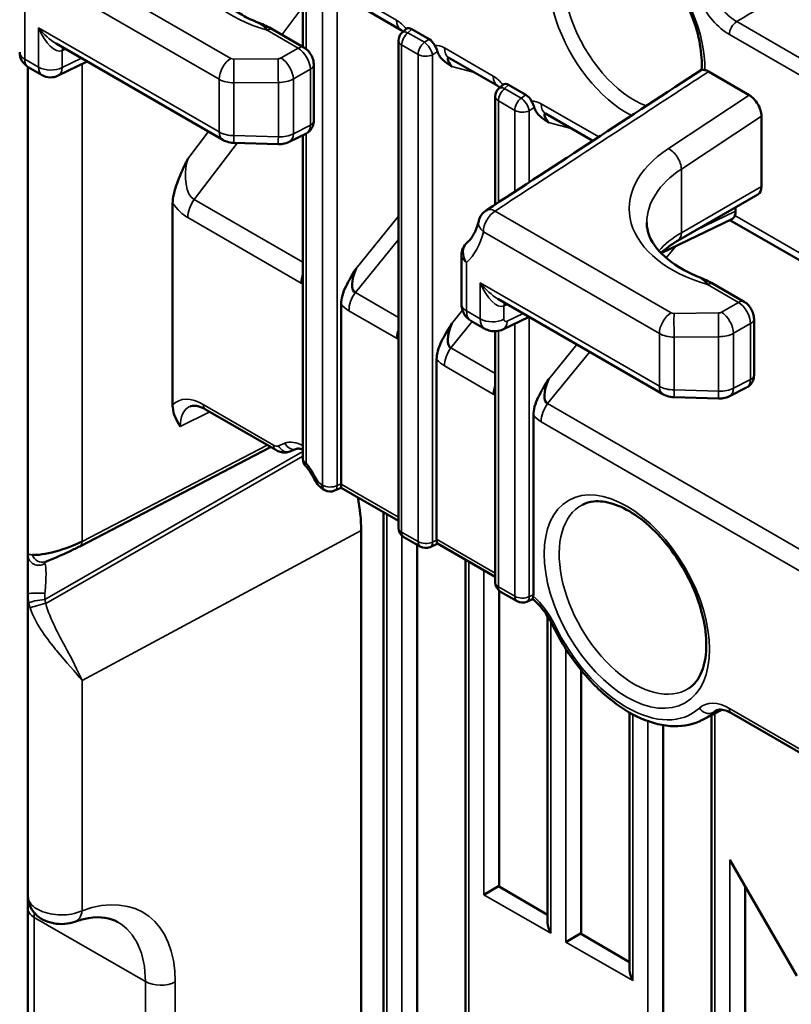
# Model space of a CAD drawing. Header units: millimetres. Extents: x 0 to 4638, y -120 to 1188.
# Tile 180 of 256: x 1341 to 1365, y 483 to 514. Entities that reach past the tile are written whole.
import ezdxf

# ---------------------------------------------------------------- set-up
doc = ezdxf.new("R2010")
doc.units = ezdxf.units.MM
doc.header["$LTSCALE"] = 2
doc.layers.add('Sichtbar (ISO)', color=7, linetype='Continuous', lineweight=50)
doc.layers.add('Sichtbar schmal (ISO)', color=7, linetype='Continuous', lineweight=35)

msp = doc.modelspace()

# ---------------------------------------------------------------- linework, layer by layer
at = {"layer": 'Sichtbar (ISO)'}
for p, q in [((1350.1743, 514.8091), (1350.1743, 512.8989)), ((1353.2191, 513.4226), (1351.738, 514.2777)), ((1349.2391, 513.4389), (1350.2006, 512.8837)), ((1353.2494, 513.3429), (1353.3731, 513.4555)), ((1353.5564, 513.4533), (1354.0909, 513.1447)), ((1342.5071, 513.0028), (1347.6808, 510.0158)), ((1353.1406, 513.0965), (1353.1406, 497.9763)), ((1356.2228, 511.6884), (1354.7044, 512.5651)), ((1341.6343, 512.2807), (1341.6343, 497.1313)), ((1342.0738, 512.0269), (1341.6442, 512.2749)), ((1343.4758, 512.4435), (1342.5718, 512.0082)), ((1350.5087, 510.6096), (1350.5087, 512.3502)), ((1364.0316, 511.4068), (1362.7703, 512.135)), ((1356.2531, 511.6087), (1356.3768, 511.7213)), ((1356.5601, 511.7191), (1357.0946, 511.4105)), ((1356.1443, 511.3623), (1356.1443, 508.0099)), ((1359.1729, 509.9851), (1357.708, 510.8309)), ((1364.4094, 510.7524), (1364.4094, 508.5663)), ((1349.7503, 509.9537), (1350.2793, 510.2179)), ((1350.1743, 510.1655), (1350.1743, 500.1161)), ((1349.4028, 509.8797), (1348.0235, 509.9209)), ((1364.2987, 508.3218), (1361.8009, 506.8797)), ((1346.1272, 508.0522), (1346.1272, 501.791)), ((1363.6058, 507.8028), (1363.6058, 507.9218)), ((1363.5086, 507.5647), (1361.2929, 506.4978)), ((1369.1053, 504.2506), (1363.4304, 507.5271)), ((1355.0958, 504.9216), (1355.0958, 506.4315)), ((1362.9098, 505.5461), (1363.8714, 504.9909)), ((1351.3576, 499.3404), (1351.3576, 504.9157)), ((1356.1443, 504.9165), (1356.1443, 504.9164)), ((1356.2246, 505.083), (1361.3516, 502.123)), ((1355.8203, 504.1503), (1355.3886, 504.3996)), ((1357.1933, 504.5237), (1356.3851, 504.1345)), ((1364.1794, 502.7168), (1364.1794, 504.4574)), ((1356.1443, 504.0736), (1356.1443, 496.2801)), ((1354.3239, 497.6191), (1354.3239, 503.2031)), ((1363.4211, 502.0609), (1363.9501, 502.3251)), ((1363.0736, 501.9869), (1361.6942, 502.0281)), ((1347.1464, 501.6503), (1349.3294, 500.3899)), ((1357.3276, 501.4689), (1357.3276, 495.8936)), ((1349.1695, 500.4823), (1343.2428, 497.3991)), ((1349.769, 500.3444), (1349.9721, 500.424)), ((1350.4958, 499.5385), (1350.5182, 499.4947)), ((1350.8287, 499.1566), (1350.8518, 499.1433)), ((1351.1546, 499.1277), (1351.3581, 499.2187)), ((1351.358, 499.2188), (1353.1406, 498.1895)), ((1352.6795, 475.0811), (1352.6795, 498.4558)), ((1351.9816, 469.6787), (1351.9816, 497.8957)), ((1353.3073, 497.6876), (1353.8181, 497.3926)), ((1353.7199, 473.9436), (1353.7199, 497.4493)), ((1354.1209, 497.377), (1354.3615, 497.4847)), ((1354.3536, 497.4893), (1356.1443, 496.4554)), ((1341.6343, 497.1313), (1341.6343, 495.9267)), ((1355.2251, 465.9677), (1355.2251, 496.9861)), ((1356.2655, 486.8352), (1356.2655, 496.023)), ((1341.6343, 486.5363), (1341.6343, 495.9267)), ((1356.311, 495.9914), (1356.8218, 495.6965)), ((1357.3061, 495.7621), (1357.1246, 495.6809)), ((1357.7706, 485.7188), (1357.7706, 495.2295)), ((1342.538, 494.1451), (1342.538, 494.145)), ((1358.8111, 485.3655), (1358.8111, 493.5573)), ((1343.1532, 493.4292), (1343.1532, 493.4293)), ((1360.3162, 484.2491), (1360.3162, 492.2392)), ((1362.581, 492.0148), (1363.1827, 492.3287)), ((1362.8618, 450.6426), (1362.8618, 492.1613)), ((1363.4841, 492.2177), (1369.0269, 489.0176)), ((1361.3567, 449.384), (1361.3567, 491.8494)), ((1365.505, 484.0725), (1363.4308, 487.6651)), ((1355.7941, 486.5878), (1356.2441, 486.8476)), ((1357.7706, 485.9662), (1356.2441, 486.8476)), ((1363.9023, 451.4757), (1363.9023, 486.8486)), ((1341.6343, 486.1562), (1341.6343, 486.5363)), ((1341.6343, 472.9403), (1341.6343, 486.1562)), ((1358.3397, 485.1181), (1358.7896, 485.3779)), ((1360.3162, 484.4965), (1358.7896, 485.3779))]:
    msp.add_line(p, q, dxfattribs=at)
for centre, radius, start, end in [((1353.4739, 513.0965), 0.3333, 132.33932, 180), ((1341.9108, 512.7368), 0.5333, 180, 240), ((1342.3405, 512.4887), 0.5333, 240, 295.71237), ((1356.4776, 511.3623), 0.3333, 132.33932, 180), ((1356.1521, 507.3784), 0.5333, 123.08516, 166.74191), ((1355.6291, 506.4315), 0.5333, 131.77017, 180), ((1350.5076, 500.1161), 0.3333, 180, 220.69075), ((1351.0185, 499.4319), 0.3333, 240, 294.10257), ((1353.4739, 497.9763), 0.3333, 180, 240), ((1353.9848, 497.6813), 0.3333, 240, 294.10257), ((1356.4776, 496.2801), 0.3333, 180, 240), ((1356.9885, 495.9852), 0.3333, 240, 294.10257)]:
    msp.add_arc(centre, radius, start, end, dxfattribs=at)
for centre, major_axis, ratio, start_param, end_param in [((1353.5524, 513.9999), (-0.3333, -0.5774), 0.5773503, 0, 0.0000761), ((1353.56, 513.1749), (-0.1667, 0.2953), 0.5686046, 5.5165103, 6.3742306), ((1354.0873, 512.8704), (0.164, -0.291), 0.5860754, 1.5027585, 2.3604788), ((1342.3405, 513.7149), (0.6386, -0.7714), 0.4298687, 5.424974, 5.4250331), ((1355.0732, 512.1252), (-0.3969, 0.4329), 0.1927592, 6.0507925, 7.2943201), ((1355.0377, 513.1424), (-0.3333, -0.5774), 0.5773503, 6.2831093, 6.2831853), ((1362.7703, 511.6996), (0.2667, -0.4618), 0.5772991, 2.3561109, 2.6689747), ((1356.5561, 512.2657), (-0.3333, -0.5774), 0.5773503, 0, 0.0000761), ((1356.5637, 511.4407), (-0.1667, 0.2953), 0.5686046, 5.5165103, 6.3742306), ((1357.091, 511.1362), (0.164, -0.291), 0.5860754, 1.5027585, 2.3604788), ((1364.032, 510.9708), (0.267, -0.4624), 0.5766475, 0.7847892, 2.3568035), ((1358.0769, 510.391), (-0.3969, 0.4329), 0.1927592, 6.0507925, 7.2943201), ((1358.0414, 511.4082), (-0.3333, -0.5774), 0.5773503, 6.2831093, 6.2831853), ((1364.032, 508.7837), (0.2667, -0.4619), 0.5780539, 0, 0.7860072), ((1363.2282, 508.0217), (-0.2675, 0.4626), 0.5762964, 3.5699072, 3.9253183), ((1364.8498, 507.5395), (-3.9991, -0.1428), 0.5997108, 6.2617791, 6.2670228), ((1352.1069, 505.9622), (-0.313, -0.6835), 0.3773763, 4.7899207, 6.3102392), ((1356.0579, 505.7951), (0.6386, -0.7714), 0.4298687, 5.424974, 5.4250331), ((1355.0732, 504.2496), (-0.313, -0.6835), 0.3773763, 4.7899207, 6.3102392), ((1355.7185, 504.9789), (0.3281, 0.5803), 0.5712677, 3.136413, 3.1364608), ((1356.1572, 504.7257), (0.3386, 0.5743), 0.5833694, 3.1469443, 3.1481891), ((1356.1537, 504.6151), (0.2314, -0.4805), 0.5661326, 6.2831441, 6.2831853), ((1358.0769, 502.5154), (-0.313, -0.6835), 0.3773763, 4.7899207, 6.3102392), ((1351.3773, 499.5925), (0.0193, 0.3738), 0.0239065, 2.3439871, 3.1293853), ((1351.121, 499.4778), (-0.1681, 0.2893), 0.5755909, 3.8904213, 3.9222862), ((1348.6818, 499.8009), (2.3333, -4.0415), 0.5773503, 0.7853982, 1.0408956), ((1342.6343, 497.519), (0.9976, 0.3211), 0.2156367, 3.5999116, 5.3935866), ((1354.5802, 497.7433), (-0.1904, -0.2744), 0.6252357, 5.5497319, 5.6579532), ((1357.091, 496.031), (-0.1681, 0.2893), 0.5755909, 3.7469651, 3.9222862), ((1358.104, 485.5263), (0.2357, -0.4082), 0.5773503, 3.9269908, 4.712389), ((1360.6496, 484.0566), (0.2357, -0.4082), 0.5773503, 3.9269908, 4.712389)]:
    msp.add_ellipse(centre, major_axis=major_axis, ratio=ratio, start_param=start_param, end_param=end_param, dxfattribs=at)
for points, knots in [([(1362.5507, 512.1925), (1362.5675, 512.4302), (1362.552, 512.6972), (1362.4522, 513.2629), (1362.3674, 513.5617), (1362.1342, 514.1592), (1361.9853, 514.4579), (1361.6384, 515.0218), (1361.4404, 515.2868), (1361.0183, 515.7537), (1360.7944, 515.9558), (1360.3486, 516.277), (1360.1268, 516.3968), (1359.7112, 516.5497), (1359.5183, 516.5825), (1359.1973, 516.5734), (1359.0653, 516.5391), (1358.9501, 516.479)], [6.2050044, 6.2050044, 6.2050044, 6.2050044, 6.5061223, 6.5061223, 6.8100357, 6.8100357, 7.116864, 7.116864, 7.4245156, 7.4245156, 7.730596, 7.730596, 8.0334005, 8.0334005, 8.3369819, 8.3369819, 8.6146846, 8.6146846, 8.6146846, 8.6146846]), ([(1347.1813, 515.3283), (1347.1813, 515.0686), (1347.277, 514.8042), (1347.6753, 514.3094), (1347.9483, 514.0827), (1348.44, 513.8051), (1348.6087, 513.7244), (1348.7887, 513.6526)], [0, 0, 0, 0, 0.26254973, 0.26254973, 0.48560222, 0.48560222, 0.58723183, 0.58723183, 0.58723183, 0.58723183]), ([(1349.0642, 513.4174), (1349.0038, 513.5032), (1348.9402, 513.5655), (1348.874, 513.6079), (1348.8462, 513.6257), (1348.8176, 513.6401), (1348.7882, 513.6515)], [0, 0, 0, 0, 0.31017025, 0.31017025, 0.31017025, 0.44107642, 0.44107642, 0.44107642, 0.44107642]), ([(1353.2802, 513.3709), (1353.2702, 513.3813), (1353.2608, 513.3904), (1353.2426, 513.4063), (1353.2343, 513.4126), (1353.2243, 513.4195), (1353.2212, 513.4213), (1353.2191, 513.4226)], [0.032713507, 0.032713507, 0.032713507, 0.032713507, 0.040892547, 0.040892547, 0.050790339, 0.050790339, 0.057360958, 0.057360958, 0.057360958, 0.057360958]), ([(1350.2006, 512.8837), (1350.2496, 512.8555), (1350.2947, 512.8185), (1350.3735, 512.7331), (1350.4082, 512.6835), (1350.4636, 512.5777), (1350.4848, 512.5202), (1350.5046, 512.4253), (1350.5087, 512.3876), (1350.5087, 512.3502)], [0, 0, 0, 0, 0.026210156, 0.026210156, 0.052843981, 0.052843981, 0.079956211, 0.079956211, 0.097273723, 0.097273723, 0.097273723, 0.097273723]), ([(1354.3518, 512.7567), (1354.3436, 512.7834), (1354.3314, 512.8132), (1354.3027, 512.8776), (1354.2866, 512.9113), (1354.2682, 512.9477)], [0.000317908, 0.000317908, 0.000317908, 0.000317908, 0.0178939, 0.0178939, 0.035128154, 0.035128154, 0.035128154, 0.035128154]), ([(1354.7918, 512.2901), (1354.7915, 512.2899), (1354.7915, 512.29), (1354.7912, 512.2903), (1354.7906, 512.2908), (1354.7872, 512.2932), (1354.7859, 512.2942), (1354.7828, 512.2963), (1354.7805, 512.2979), (1354.774, 512.3024), (1354.7695, 512.3056), (1354.6819, 512.3666), (1354.6033, 512.4194), (1354.4945, 512.5176), (1354.4567, 512.5584), (1354.3942, 512.6506), (1354.3694, 512.7005), (1354.3518, 512.7567)], [0.000087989, 0.000087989, 0.000087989, 0.000087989, 0.000115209, 0.000115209, 0.000297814, 0.000297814, 0.000375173, 0.000375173, 0.000536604, 0.000536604, 0.000873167, 0.000873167, 0.007155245, 0.007155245, 0.010975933, 0.010975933, 0.014565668, 0.014565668, 0.014565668, 0.014565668]), ([(1362.6542, 512.1809), (1362.6366, 512.1844), (1362.6215, 512.1875), (1362.5952, 512.1923), (1362.5844, 512.194), (1362.5632, 512.1962), (1362.5557, 512.1958), (1362.5525, 512.1936)], [-0.101362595, -0.101362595, -0.101362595, -0.101362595, -0.089545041, -0.089545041, -0.07712049, -0.07712049, -0.058380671, -0.058380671, -0.058380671, -0.058380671]), ([(1356.2839, 511.6368), (1356.2739, 511.6472), (1356.2644, 511.6562), (1356.2463, 511.6721), (1356.2379, 511.6784), (1356.228, 511.6853), (1356.2249, 511.6872), (1356.2228, 511.6884)], [0.032713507, 0.032713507, 0.032713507, 0.032713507, 0.040892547, 0.040892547, 0.050790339, 0.050790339, 0.057360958, 0.057360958, 0.057360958, 0.057360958]), ([(1357.3555, 511.0226), (1357.3473, 511.0492), (1357.3351, 511.079), (1357.3064, 511.1434), (1357.2903, 511.1771), (1357.2719, 511.2136)], [0.000317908, 0.000317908, 0.000317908, 0.000317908, 0.0178939, 0.0178939, 0.035128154, 0.035128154, 0.035128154, 0.035128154]), ([(1357.7954, 510.556), (1357.7952, 510.5558), (1357.7952, 510.5558), (1357.7949, 510.5562), (1357.7943, 510.5566), (1357.7909, 510.5591), (1357.7896, 510.56), (1357.7865, 510.5621), (1357.7842, 510.5637), (1357.7777, 510.5683), (1357.7732, 510.5714), (1357.6856, 510.6324), (1357.607, 510.6852), (1357.4982, 510.7834), (1357.4604, 510.8242), (1357.3979, 510.9165), (1357.373, 510.9663), (1357.3555, 511.0226)], [0.000087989, 0.000087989, 0.000087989, 0.000087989, 0.000115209, 0.000115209, 0.000297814, 0.000297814, 0.000375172, 0.000375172, 0.000536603, 0.000536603, 0.000873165, 0.000873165, 0.007155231, 0.007155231, 0.010975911, 0.010975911, 0.014565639, 0.014565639, 0.014565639, 0.014565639]), ([(1350.5087, 510.6096), (1350.5087, 510.5524), (1350.4987, 510.4944), (1350.4598, 510.3934), (1350.4322, 510.3483), (1350.3723, 510.2823), (1350.3426, 510.2576), (1350.3102, 510.2376)], [0, 0, 0, 0, 0.026530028, 0.026530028, 0.050319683, 0.050319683, 0.067890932, 0.067890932, 0.067890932, 0.067890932]), ([(1348.0235, 509.9209), (1347.9495, 509.9232), (1347.8751, 509.9363), (1347.7622, 509.9743), (1347.7202, 509.993), (1347.6808, 510.0158)], [0, 0, 0, 0, 0.033302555, 0.033302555, 0.053944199, 0.053944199, 0.053944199, 0.053944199]), ([(1349.7503, 509.9537), (1349.6865, 509.9219), (1349.6169, 509.9003), (1349.499, 509.8814), (1349.4507, 509.8783), (1349.4028, 509.8797)], [0, 0, 0, 0, 0.03235091, 0.03235091, 0.053907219, 0.053907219, 0.053907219, 0.053907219]), ([(1346.1272, 508.0516), (1346.1272, 508.1374), (1346.1389, 508.2274), (1346.1855, 508.4432), (1346.2284, 508.5792), (1346.3752, 508.9616), (1346.4851, 509.1932), (1346.5822, 509.3964), (1346.5901, 509.4129), (1346.5981, 509.4293)], [-0.20571701, -0.20571701, -0.20571701, -0.20571701, -0.15769029, -0.15769029, -0.09416215, -0.09416215, 0, 0, 0.00829216, 0.00829216, 0.00829216, 0.00829216]), ([(1363.5086, 507.5647), (1363.5275, 507.5739), (1363.5449, 507.5916), (1363.5681, 507.632), (1363.5754, 507.6476), (1363.5822, 507.6649)], [0.327344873, 0.327344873, 0.327344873, 0.327344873, 0.351622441, 0.351622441, 0.363593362, 0.363593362, 0.363593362, 0.363593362]), ([(1355.2739, 506.8292), (1355.3045, 506.8566), (1355.334, 506.8869), (1355.3909, 506.9544), (1355.4182, 506.9916), (1355.4702, 507.0732), (1355.4949, 507.1177), (1355.5409, 507.2143), (1355.5622, 507.2664), (1355.6008, 507.378), (1355.6181, 507.4376), (1355.6329, 507.5007)], [5.61751288, 5.61751288, 5.61751288, 5.61751288, 5.70363494, 5.70363494, 5.78975701, 5.78975701, 5.87587907, 5.87587907, 5.96200114, 5.96200114, 6.0481232, 6.0481232, 6.0481232, 6.0481232]), ([(1360.8521, 507.4355), (1360.852, 507.1758), (1360.9478, 506.9114), (1361.346, 506.4166), (1361.619, 506.1899), (1362.1108, 505.9123), (1362.2795, 505.8316), (1362.4595, 505.7598)], [0, 0, 0, 0, 0.26254973, 0.26254973, 0.48560222, 0.48560222, 0.58723183, 0.58723183, 0.58723183, 0.58723183]), ([(1351.3576, 504.9149), (1351.3576, 505.0001), (1351.3721, 505.0895), (1351.4253, 505.2797), (1351.4648, 505.3779), (1351.5543, 505.5637), (1351.6023, 505.6506), (1351.7164, 505.8472), (1351.8039, 505.9909), (1351.8244, 506.0253), (1351.8249, 506.0263), (1351.8252, 506.0269), (1351.8252, 506.0269), (1351.8254, 506.027)], [0, 0, 0, 0, 0.04609364, 0.04609364, 0.09554176, 0.09554176, 0.13957137, 0.13957137, 0.19801915, 0.19801915, 0.20411652, 0.20411652, 0.20498076, 0.20498076, 0.20498076, 0.20498076]), ([(1362.7349, 505.5246), (1362.6745, 505.6104), (1362.6109, 505.6728), (1362.545, 505.7154), (1362.5172, 505.7334), (1362.4887, 505.748), (1362.4595, 505.7597)], [0, 0, 0, 0, 0.31017025, 0.31017025, 0.31017025, 0.44099569, 0.44099569, 0.44099569, 0.44099569]), ([(1355.3542, 504.4241), (1355.3133, 504.452), (1355.2758, 504.4853), (1355.2023, 504.5692), (1355.1685, 504.6232), (1355.1195, 504.7387), (1355.104, 504.8015), (1355.0967, 504.8834), (1355.0958, 504.9025), (1355.0958, 504.9216)], [0.006347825, 0.006347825, 0.006347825, 0.006347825, 0.028674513, 0.028674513, 0.056899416, 0.056899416, 0.085557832, 0.085557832, 0.094223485, 0.094223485, 0.094223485, 0.094223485]), ([(1363.8714, 504.9909), (1363.9203, 504.9627), (1363.9654, 504.9257), (1364.0442, 504.8403), (1364.0789, 504.7907), (1364.1343, 504.6849), (1364.1555, 504.6274), (1364.1753, 504.5325), (1364.1794, 504.4948), (1364.1794, 504.4574)], [0, 0, 0, 0, 0.026210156, 0.026210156, 0.052843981, 0.052843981, 0.079956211, 0.079956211, 0.097273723, 0.097273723, 0.097273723, 0.097273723]), ([(1354.3239, 503.2023), (1354.3239, 503.2875), (1354.3384, 503.3769), (1354.3916, 503.5671), (1354.4311, 503.6653), (1354.5206, 503.8511), (1354.5687, 503.938), (1354.6827, 504.1346), (1354.7702, 504.2783), (1354.7907, 504.3127), (1354.7912, 504.3137), (1354.7915, 504.3143), (1354.7915, 504.3143), (1354.7918, 504.3144)], [0, 0, 0, 0, 0.04609364, 0.04609364, 0.09554176, 0.09554176, 0.13957137, 0.13957137, 0.19801915, 0.19801915, 0.20411652, 0.20411652, 0.20498076, 0.20498076, 0.20498076, 0.20498076]), ([(1356.3851, 504.1345), (1356.3219, 504.1041), (1356.2527, 504.084), (1356.1173, 504.0694), (1356.0495, 504.0734), (1355.9282, 504.1013), (1355.8726, 504.1231), (1355.822, 504.1523)], [0, 0, 0, 0, 0.031765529, 0.031765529, 0.061705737, 0.061705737, 0.088201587, 0.088201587, 0.088201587, 0.088201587]), ([(1357.3276, 501.4681), (1357.3276, 501.5533), (1357.3421, 501.6427), (1357.3953, 501.8329), (1357.4348, 501.9311), (1357.5243, 502.1169), (1357.5723, 502.2039), (1357.6864, 502.4004), (1357.7739, 502.5441), (1357.7944, 502.5786), (1357.7949, 502.5795), (1357.7952, 502.5801), (1357.7952, 502.5801), (1357.7954, 502.5802)], [0, 0, 0, 0, 0.04609364, 0.04609364, 0.09554176, 0.09554176, 0.13957137, 0.13957137, 0.19801913, 0.19801913, 0.2041165, 0.2041165, 0.20498074, 0.20498074, 0.20498074, 0.20498074]), ([(1364.1794, 502.7168), (1364.1794, 502.6596), (1364.1695, 502.6016), (1364.1305, 502.5006), (1364.103, 502.4555), (1364.0431, 502.3895), (1364.0133, 502.3648), (1363.981, 502.3448)], [0, 0, 0, 0, 0.026530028, 0.026530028, 0.050319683, 0.050319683, 0.067890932, 0.067890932, 0.067890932, 0.067890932]), ([(1361.6942, 502.0281), (1361.6203, 502.0304), (1361.5458, 502.0435), (1361.4329, 502.0815), (1361.391, 502.1002), (1361.3515, 502.123)], [0, 0, 0, 0, 0.033302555, 0.033302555, 0.053944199, 0.053944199, 0.053944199, 0.053944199]), ([(1363.4211, 502.0609), (1363.3573, 502.0291), (1363.2876, 502.0075), (1363.1697, 501.9886), (1363.1214, 501.9855), (1363.0736, 501.9869)], [0, 0, 0, 0, 0.03235091, 0.03235091, 0.053907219, 0.053907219, 0.053907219, 0.053907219]), ([(1346.3626, 501.1182), (1346.3576, 501.1263), (1346.3527, 501.1345), (1346.2993, 501.2241), (1346.245, 501.3161), (1346.1696, 501.5012), (1346.1383, 501.6031), (1346.1281, 501.7429), (1346.1272, 501.7646), (1346.1272, 501.7938)], [-0.17578909, -0.17578909, -0.17578909, -0.17578909, -0.16704294, -0.16704294, -0.08036369, -0.08036369, -0.01220179, -0.01220179, 0, 0, 0, 0]), ([(1347.1464, 501.6503), (1347.0625, 501.6988), (1346.982, 501.731), (1346.8455, 501.7638), (1346.7881, 501.7656), (1346.7093, 501.7542), (1346.6818, 501.7451), (1346.6576, 501.7327)], [0, 0, 0, 0, 0.05881206, 0.05881206, 0.1168792, 0.1168792, 0.15990843, 0.15990843, 0.15990843, 0.15990843]), ([(1349.769, 500.3444), (1349.7221, 500.3261), (1349.6717, 500.3159), (1349.5711, 500.3116), (1349.5198, 500.3178), (1349.4218, 500.3439), (1349.3741, 500.3641), (1349.3294, 500.3899)], [0, 0, 0, 0, 0.023961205, 0.023961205, 0.04837365, 0.04837365, 0.072871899, 0.072871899, 0.072871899, 0.072871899]), ([(1350.1743, 500.3979), (1350.1389, 500.4126), (1350.107, 500.422), (1350.052, 500.4325), (1350.0294, 500.4334), (1349.9943, 500.431), (1349.9819, 500.4278), (1349.9721, 500.424)], [1.71042818, 1.71042818, 1.71042818, 1.71042818, 1.89370275, 1.89370275, 2.08131539, 2.08131539, 2.26892803, 2.26892803, 2.26892803, 2.26892803]), ([(1350.4958, 499.5385), (1350.4825, 499.5646), (1350.4685, 499.5904), (1350.4393, 499.6413), (1350.4242, 499.6665), (1350.3927, 499.7159), (1350.3765, 499.7401), (1350.3431, 499.7875), (1350.326, 499.8107), (1350.2909, 499.8557), (1350.2731, 499.8776), (1350.2549, 499.8987)], [0.6981317, 0.6981317, 0.6981317, 0.6981317, 0.77879022, 0.77879022, 0.85944873, 0.85944873, 0.94010725, 0.94010725, 1.02076577, 1.02076577, 1.10142428, 1.10142428, 1.10142428, 1.10142428]), ([(1350.8287, 499.1566), (1350.7676, 499.1919), (1350.711, 499.2383), (1350.6103, 499.3455), (1350.5652, 499.408), (1350.5254, 499.481), (1350.5218, 499.4878), (1350.5182, 499.4947)], [0, 0, 0, 0, 0.033491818, 0.033491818, 0.067418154, 0.067418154, 0.070905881, 0.070905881, 0.070905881, 0.070905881]), ([(1362.1462, 492.9861), (1362.3189, 493.0959), (1362.4617, 493.2703), (1362.6386, 493.717), (1362.6871, 493.9584), (1362.7063, 494.4945), (1362.6802, 494.7862), (1362.5547, 495.3982), (1362.4547, 495.7186), (1362.1885, 496.3542), (1362.0218, 496.6694), (1361.6389, 497.2592), (1361.4227, 497.5338), (1360.9662, 498.0122), (1360.726, 498.2163), (1360.2513, 498.5346), (1360.0169, 498.6494), (1359.5798, 498.7872), (1359.3785, 498.8095), (1359.0728, 498.7796), (1358.9565, 498.745), (1358.8526, 498.6907)], [5.5224824, 5.5224824, 5.5224824, 5.5224824, 5.9268265, 5.9268265, 6.2427744, 6.2427744, 6.5456799, 6.5456799, 6.850944, 6.850944, 7.1587526, 7.1587526, 7.4670333, 7.4670333, 7.7735381, 7.7735381, 8.076961, 8.076961, 8.3831403, 8.3831403, 8.6146846, 8.6146846, 8.6146846, 8.6146846]), ([(1354.3536, 497.4893), (1354.3491, 497.4919), (1354.3452, 497.4969), (1354.3366, 497.5172), (1354.3325, 497.5365), (1354.3278, 497.5696), (1354.3266, 497.5796), (1354.3254, 497.5904)], [0.503537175, 0.503537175, 0.503537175, 0.503537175, 0.514490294, 0.514490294, 0.531093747, 0.531093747, 0.537188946, 0.537188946, 0.537188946, 0.537188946]), ([(1343.2428, 497.3991), (1343.1987, 497.3762), (1343.1489, 497.351), (1343.0474, 497.301), (1342.9949, 497.2756), (1342.8849, 497.2235), (1342.8264, 497.1963), (1342.7003, 497.1386), (1342.6327, 497.1084), (1342.4905, 497.0461), (1342.4172, 497.015), (1342.2806, 496.9593), (1342.2188, 496.9354), (1342.1667, 496.9175)], [0, 0, 0, 0, 0.02665709, 0.02665709, 0.05248566, 0.05248566, 0.08150175, 0.08150175, 0.11766403, 0.11766403, 0.16332459, 0.16332459, 0.21436799, 0.21436799, 0.21436799, 0.21436799]), ([(1357.9154, 494.9701), (1357.8547, 495.0961), (1357.781, 495.2203), (1357.619, 495.4483), (1357.5284, 495.5548), (1357.3929, 495.6877), (1357.3494, 495.7266), (1357.306, 495.762)], [0, 0, 0, 0, 0.06339829, 0.06339829, 0.12730106, 0.12730106, 0.15670994, 0.15670994, 0.15670994, 0.15670994]), ([(1357.3061, 495.7621), (1357.3067, 495.7623), (1357.308, 495.7669), (1357.312, 495.7842), (1357.3141, 495.794), (1357.3187, 495.8183), (1357.3213, 495.8322), (1357.324, 495.8482)], [0.029119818, 0.029119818, 0.029119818, 0.029119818, 0.036705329, 0.036705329, 0.042032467, 0.042032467, 0.046978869, 0.046978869, 0.046978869, 0.046978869]), ([(1357.9154, 494.9701), (1358.1158, 494.5545), (1358.3588, 494.1532), (1358.9071, 493.4185), (1359.2122, 493.0852), (1359.8587, 492.5186), (1360.2001, 492.2859), (1360.8899, 491.9506), (1361.2388, 491.8475), (1361.895, 491.7987), (1362.2042, 491.8451), (1362.5142, 491.9814), (1362.5479, 491.9976), (1362.581, 492.0148)], [3.7984909, 3.7984909, 3.7984909, 3.7984909, 4.1286183, 4.1286183, 4.4589725, 4.4589725, 4.7912797, 4.7912797, 5.1231881, 5.1231881, 5.4344439, 5.4344439, 5.4730919, 5.4730919, 5.4730919, 5.4730919]), ([(1363.4841, 492.2177), (1363.3982, 492.2673), (1363.3156, 492.3002), (1363.1749, 492.334), (1363.1158, 492.3356), (1363.0394, 492.324), (1363.0141, 492.3155), (1362.992, 492.304)], [0, 0, 0, 0, 0.06012575, 0.06012575, 0.11985658, 0.11985658, 0.16144599, 0.16144599, 0.16144599, 0.16144599]), ([(1343.0906, 485.7456), (1342.9899, 485.7087), (1342.882, 485.6881), (1342.6572, 485.6724), (1342.5371, 485.6786), (1342.3122, 485.7211), (1342.2043, 485.7581), (1342.0145, 485.8588), (1341.9288, 485.9223), (1341.7829, 486.0759), (1341.7216, 486.17), (1341.6515, 486.3554), (1341.6343, 486.4464), (1341.6343, 486.5363)], [0, 0, 0, 0, 0.04982812, 0.04982812, 0.10247227, 0.10247227, 0.15310226, 0.15310226, 0.2019394, 0.2019394, 0.25195371, 0.25195371, 0.29288807, 0.29288807, 0.29288807, 0.29288807]), ([(1344.4234, 485.739), (1344.1988, 485.8686), (1343.8926, 485.9241), (1343.3798, 485.837), (1343.2378, 485.7993), (1343.0906, 485.7456)], [0, 0, 0, 0, 0.28852081, 0.28852081, 0.38965595, 0.38965595, 0.38965595, 0.38965595])]:
    msp.add_open_spline(points, degree=3, knots=knots, dxfattribs=at)
for points in [[(1348.8031, 513.6497), (1348.9485, 513.5899), (1349.0944, 513.523), (1349.2391, 513.4389)], [(1353.3791, 513.4611), (1353.3773, 513.4595), (1353.3755, 513.458), (1353.3738, 513.4564)], [(1354.7043, 512.5651), (1354.7023, 512.5662), (1354.7014, 512.5667), (1354.7014, 512.5667)], [(1355.8609, 507.8252), (1358.0939, 509.28), (1360.3246, 510.7361), (1362.5525, 512.1936)], [(1356.3828, 511.7269), (1356.3809, 511.7253), (1356.3792, 511.7238), (1356.3775, 511.7222)], [(1357.708, 510.8309), (1357.706, 510.832), (1357.7051, 510.8325), (1357.7051, 510.8325)], [(1361.8009, 506.8797), (1361.5985, 506.7629), (1361.426, 506.6336), (1361.289, 506.5018)], [(1362.4737, 505.7569), (1362.6192, 505.6972), (1362.7651, 505.6302), (1362.9098, 505.5461)]]:
    msp.add_open_spline(points, degree=3, dxfattribs=at)
at = {"layer": 'Sichtbar schmal (ISO)'}
for p, q in [((1341.8977, 516.0281), (1347.9343, 512.5429)), ((1347.5704, 511.8975), (1341.5337, 515.3828)), ((1341.5337, 515.3828), (1341.5337, 512.5191)), ((1350.2719, 514.673), (1350.2719, 512.8344)), ((1350.7828, 499.2959), (1350.7828, 514.3781)), ((1351.2327, 514.3667), (1351.2327, 499.2845)), ((1351.6, 514.5828), (1353.081, 513.7278)), ((1349.5155, 513.2793), (1350.1743, 514.1487)), ((1341.9633, 513.4971), (1347.5704, 510.2599)), ((1341.9633, 512.271), (1341.9633, 513.4971)), ((1350.0258, 512.8623), (1349.0642, 513.4174)), ((1353.5564, 513.4533), (1353.433, 513.3409)), ((1363.6425, 513.6867), (1366.6777, 511.9343)), ((1353.433, 513.3409), (1353.9439, 513.0459)), ((1353.9439, 513.0459), (1354.0909, 513.1447)), ((1366.3687, 511.5781), (1363.4151, 513.2834)), ((1342.8047, 512.831), (1342.7086, 512.7847)), ((1349.4989, 512.5581), (1350.0258, 512.8623)), ((1353.2382, 512.9604), (1353.2382, 497.8402)), ((1353.7491, 512.6655), (1353.2382, 512.9604)), ((1354.5663, 512.8702), (1356.0847, 511.9936)), ((1341.5337, 512.5191), (1341.9633, 512.271)), ((1342.6973, 512.7794), (1342.6973, 512.2599)), ((1342.6973, 512.2599), (1343.2952, 512.5478)), ((1348.0263, 512.5214), (1349.4056, 512.5348)), ((1353.7491, 497.5452), (1353.7491, 512.6655)), ((1354.3518, 512.7567), (1354.1991, 512.6541)), ((1354.1991, 512.6541), (1354.1991, 497.5339)), ((1343.3163, 497.5541), (1343.3163, 512.3667)), ((1350.4027, 512.2095), (1349.8758, 511.9053)), ((1350.4027, 510.4688), (1350.4027, 512.2095)), ((1355.4974, 512.1072), (1354.7916, 512.29)), ((1347.5704, 510.2599), (1347.5704, 511.8975)), ((1349.8758, 511.9053), (1349.8758, 510.2057)), ((1349.4095, 511.7993), (1348.0301, 511.7859)), ((1348.0301, 511.7859), (1348.0301, 510.1462)), ((1349.4095, 510.1049), (1349.4095, 511.7993)), ((1349.5588, 511.8084), (1349.5587, 511.8082)), ((1356.5601, 511.7191), (1356.4367, 511.6067)), ((1356.4367, 511.6067), (1356.9476, 511.3118)), ((1356.9476, 511.3118), (1357.0946, 511.4105)), ((1361.5211, 509.7476), (1364.0316, 511.4068)), ((1356.2419, 511.2262), (1356.2419, 508.0735)), ((1356.7528, 510.9313), (1356.2419, 511.2262)), ((1357.3555, 511.0226), (1357.2027, 510.9199)), ((1357.57, 511.1361), (1359.3562, 510.1048)), ((1356.7528, 508.4064), (1356.7528, 510.9313)), ((1357.2027, 510.9199), (1357.2027, 508.6998)), ((1364.4094, 510.7524), (1361.9243, 509.11)), ((1349.8758, 510.2057), (1350.4027, 510.4688)), ((1358.5011, 510.373), (1357.7953, 510.5558)), ((1346.598, 509.4293), (1347.2367, 510.2722)), ((1348.0301, 510.1462), (1349.4095, 510.1049)), ((1350.2719, 510.2143), (1350.2719, 499.98)), ((1348.1262, 509.9179), (1346.7975, 508.1644)), ((1361.9243, 509.11), (1361.9243, 507.1316)), ((1361.9243, 507.1316), (1364.4094, 508.5663)), ((1346.7975, 508.1644), (1350.1743, 506.2149)), ((1351.8253, 506.027), (1353.1406, 507.6421)), ((1356.1389, 507.806), (1361.6051, 504.6501)), ((1362.3645, 507.2051), (1363.6058, 507.8028)), ((1363.5822, 507.6649), (1368.9673, 504.5558)), ((1350.1147, 505.5713), (1346.5965, 507.6025)), ((1361.2411, 504.0047), (1355.7749, 507.1606)), ((1353.1406, 506.9207), (1351.801, 505.2757)), ((1361.3716, 506.727), (1361.38, 506.731)), ((1361.7541, 506.7199), (1361.4519, 506.3489)), ((1355.252, 506.2137), (1355.252, 504.7039)), ((1355.6808, 504.4563), (1355.6808, 505.5773)), ((1355.6808, 505.5773), (1361.2411, 502.3671)), ((1363.6965, 504.9695), (1362.7349, 505.5246)), ((1351.801, 505.2757), (1353.1406, 504.5023)), ((1355.7296, 505.4662), (1355.7297, 505.4662)), ((1355.9869, 505.0607), (1355.9869, 505.0607)), ((1356.2419, 504.864), (1356.2419, 504.8638)), ((1356.5222, 504.9112), (1356.4261, 504.8649)), ((1363.1696, 504.6653), (1363.6965, 504.9695)), ((1353.081, 503.8587), (1351.6, 504.7137)), ((1354.7916, 504.3144), (1355.127, 504.7262)), ((1355.252, 504.7039), (1355.6808, 504.4563)), ((1356.4148, 504.8596), (1356.4148, 504.4452)), ((1356.5106, 504.3862), (1357.0127, 504.628)), ((1361.697, 504.6286), (1363.0763, 504.642)), ((1355.4294, 504.3761), (1354.7673, 503.5631)), ((1356.7528, 495.8491), (1356.7528, 504.3116)), ((1357.2027, 504.5183), (1357.2027, 495.8377)), ((1364.0734, 504.3167), (1363.5465, 504.0125)), ((1364.0734, 502.576), (1364.0734, 504.3167)), ((1356.2419, 504.0858), (1356.2419, 496.144)), ((1361.2411, 502.3671), (1361.2411, 504.0047)), ((1363.5465, 504.0125), (1363.5465, 502.3129)), ((1357.7953, 502.5802), (1358.6794, 503.6658)), ((1363.0802, 503.9065), (1361.7009, 503.8931)), ((1361.7009, 503.8931), (1361.7009, 502.2534)), ((1363.0802, 502.2121), (1363.0802, 503.9065)), ((1354.7673, 503.5631), (1356.1443, 502.7681)), ((1359.079, 503.435), (1357.771, 501.8289)), ((1356.0847, 502.1245), (1354.5663, 503.0011)), ((1363.5465, 502.3129), (1364.0734, 502.576)), ((1361.7009, 502.2534), (1363.0802, 502.2121)), ((1357.771, 501.8289), (1369.0269, 495.3303)), ((1347.277, 501.5749), (1346.3626, 501.1182)), ((1347.0774, 501.8029), (1349.2604, 500.5425)), ((1368.9673, 494.6867), (1357.57, 501.267)), ((1349.4118, 500.5187), (1349.6149, 500.5983)), ((1342.1593, 495.751), (1350.1743, 500.3397)), ((1349.0631, 500.5437), (1343.3163, 497.5541)), ((1350.1743, 500.1979), (1342.186, 495.6246)), ((1350.5568, 499.5543), (1350.5792, 499.5105)), ((1350.7597, 499.3092), (1350.7828, 499.2959)), ((1351.2327, 499.2845), (1351.3576, 499.3404)), ((1351.3575, 499.3318), (1353.1406, 498.3023)), ((1352.7771, 498.3994), (1352.7771, 474.6207)), ((1343.3163, 493.2304), (1351.9816, 497.8957)), ((1353.2382, 497.8402), (1353.7491, 497.5452)), ((1353.2485, 473.8513), (1353.2485, 497.7307)), ((1354.1991, 497.5339), (1354.3254, 497.5904)), ((1354.3239, 497.6191), (1356.1443, 496.5681)), ((1355.3227, 496.9297), (1355.3227, 465.8811)), ((1355.7941, 486.5878), (1355.7941, 496.6576)), ((1356.2419, 496.144), (1356.7528, 495.8491)), ((1357.2027, 495.8377), (1357.3276, 495.8936)), ((1357.8683, 495.0628), (1357.8683, 485.3903)), ((1358.3397, 485.1181), (1358.3397, 494.2102)), ((1343.3163, 493.2304), (1343.3163, 486.0902)), ((1363.4151, 492.3703), (1369.0269, 489.1303)), ((1360.4139, 492.1852), (1360.4139, 483.9206)), ((1362.9594, 492.2123), (1362.9594, 450.7214)), ((1360.8853, 448.9537), (1360.8853, 491.9746)), ((1363.4308, 451.1027), (1363.4308, 487.6651)), ((1357.8683, 485.3903), (1355.7941, 486.5878)), ((1341.8296, 485.8841), (1341.8296, 472.6681)), ((1345.2817, 483.891), (1341.8296, 485.8841)), ((1360.4139, 483.9206), (1358.3397, 485.1181)), ((1345.2817, 470.675), (1345.2817, 483.891)), ((1346.2078, 483.8817), (1346.2078, 470.6657))]:
    msp.add_line(p, q, dxfattribs=at)
for centre, major_axis, ratio, start_param, end_param in [((1351.1659, 515.8599), (4.5325, 0.1421), 0.5971344, 2.3723859, 4.2116205), ((1360.2312, 513.6465), (-1.7138, 2.9684), 0.5773503, 3.9031413, 8.6986323), ((1360.4587, 513.7778), (-1.5472, 2.6799), 0.5773503, 6.2584901, 8.8126429), ((1353.0455, 512.7515), (-0.3734, 1.036), 0.5826719, 5.2399677, 5.6791911), ((1353.5524, 513.9999), (-0.3333, -0.5774), 0.5773503, 5.4977871, 6.2831853), ((1342.3405, 513.7149), (0.6386, -0.7714), 0.4298687, 4.6396465, 5.424974), ((1342.3405, 513.7149), (0.3487, -0.9387), 0.4298687, 4.7851315, 6.3035679), ((1349.0724, 513.1502), (0.1667, 0.2887), 0.5773503, 0, 0.8203047), ((1363.6508, 513.4194), (0.1667, 0.2887), 0.5773503, 0.8203047, 2.3561945), ((1353.4739, 513.0965), (-0.1667, -0.2887), 0.5773503, 4.1015237, 5.4977871), ((1353.4739, 513.0965), (-0.2245, 0.2464), 0.5161551, 5.3870841, 6.2831853), ((1342.9204, 512.6364), (-0.1399, 0.3026), 0.575771, 0.4231663, 0.8362456), ((1342.9316, 512.6417), (-0.1446, 0.3003), 0.5661326, 0.4534346, 0.827286), ((1350.034, 512.595), (0.1667, 0.2887), 0.5773503, 0.0000258, 0.8203047), ((1350.0338, 512.4317), (-0.2667, 0.4619), 0.5520037, 3.9275998, 5.4971782), ((1353.4739, 513.0965), (-0.3333, 0), 0.5773503, 0, 0.7853982), ((1353.9848, 512.8015), (-0.1667, -0.2887), 0.5773503, 4.1015237, 5.4977871), ((1353.9848, 512.8015), (0.1859, -0.2767), 0.4170339, 0.7589656, 2.3146269), ((1354.6018, 511.853), (0.4233, -1.0732), 0.5308991, 2.5526395, 2.9918628), ((1355.0377, 513.1424), (-0.3333, -0.5774), 0.5773503, 5.4977871, 6.2831093), ((1341.9108, 512.7368), (-0.5333, 0), 0.5773503, 0, 0.7853982), ((1341.9108, 512.7368), (-0.2667, -0.4619), 0.5773503, 5.4977871, 6.2831853), ((1342.7311, 513.5036), (-0.4691, -0.7295), 0.6067281, 0.7621079, 0.7795611), ((1347.9475, 512.1153), (-0.2667, -0.4619), 0.5773503, 3.9618974, 5.4977871), ((1348.0286, 512.6011), (-0.1333, -0.0042), 0.5971344, 0.7666829, 1.5346278), ((1348.0394, 512.0938), (0.0052, -0.5333), 0.0282469, 3.7818305, 5.3275196), ((1349.4188, 512.1072), (0.0052, -0.5333), 0.0282469, 3.7818305, 5.3275196), ((1349.4079, 512.6145), (0.1333, 0.0042), 0.5971344, 4.6762205, 5.4441653), ((1349.512, 512.1305), (0.2667, -0.4619), 0.5363736, 0.7860072, 2.3555855), ((1353.9848, 512.8015), (-0.3333, 0), 0.5773503, 0.7853982, 2.268928), ((1342.3405, 512.4887), (-0.2667, -0.4619), 0.5773503, 5.4977871, 6.2831853), ((1342.3405, 512.4887), (0.5333, 0), 0.5773503, 3.9269908, 5.4454273), ((1342.3405, 512.4887), (0.2314, -0.4805), 0.5661326, 0, 0.827286), ((1350.1753, 512.3502), (0.3333, 0), 0.5773503, 5.4628806, 6.2831595), ((1348.0418, 512.1735), (0.6667, 0.0041), 0.5813683, 3.9234497, 4.6913945), ((1349.4211, 512.1869), (-0.6667, -0.0041), 0.5813683, 1.5498019, 2.3177468), ((1356.0492, 511.0173), (0.3734, -1.036), 0.5826719, 2.0983751, 2.5375984), ((1356.5561, 512.2657), (-0.3333, -0.5774), 0.5773503, 5.4977871, 6.2831853), ((1356.4776, 511.3623), (-0.1667, -0.2887), 0.5773503, 4.1015237, 5.4977871), ((1356.4776, 511.3623), (-0.2245, 0.2464), 0.5161551, 5.3870841, 6.2831853), ((1356.4776, 511.3623), (-0.3333, 0), 0.5773503, 0, 0.7853982), ((1356.9885, 511.0674), (-0.1667, -0.2887), 0.5773503, 4.1015237, 5.4977871), ((1356.9885, 511.0674), (0.1859, -0.2767), 0.4170339, 0.7589656, 2.3146269), ((1357.6055, 510.1188), (0.4233, -1.0732), 0.5308991, 2.5526395, 2.9918628), ((1358.0414, 511.4082), (-0.3333, -0.5774), 0.5773503, 5.4977871, 6.2831093), ((1356.9885, 511.0674), (-0.3333, 0), 0.5773503, 0.7853982, 2.268928), ((1350.0338, 510.6915), (0.2491, -0.4717), 0.5769771, 6.2701054, 7.0897587), ((1350.1753, 510.6096), (0.3333, 0), 0.5773503, 5.4628806, 6.2831853), ((1348.0418, 510.5283), (0.6667, -0.004), 0.5733041, 3.9304344, 4.6983793), ((1347.9475, 510.4776), (-0.2667, -0.4619), 0.5773503, 5.4977871, 6.2831853), ((1348.0394, 510.454), (-0.0159, -0.5331), 0.0002444, 5.328084, 6.2831853), ((1349.4188, 510.4128), (-0.0159, -0.5331), 0.0002444, 5.328084, 6.2831853), ((1349.4211, 510.4871), (-0.6667, 0.004), 0.5733041, 1.5567866, 2.3247315), ((1349.512, 510.4309), (0.2383, -0.4771), 0.5766475, 6.2831749, 7.1028386), ((1364.8366, 507.9671), (4.5325, 0.1421), 0.5971344, 2.3723859, 4.2116205), ((1361.5343, 509.32), (0.2941, -0.4449), 0.5766475, 0.749925, 2.3219393), ((1347.0868, 509.1928), (-0.2169, -1.0546), 0.4926578, 4.5883079, 6.1390854), ((1364.8498, 507.5395), (-3.9991, -0.1428), 0.5997108, 5.5112875, 6.2617791), ((1346.6154, 508.9206), (-0.5152, 1.396), 0.5660986, 2.0200179, 2.543867), ((1347.0679, 507.8747), (0.3333, 0.5774), 0.5773503, 1.3962634, 2.3561945), ((1356.1521, 507.3784), (-0.2667, -0.4619), 0.5773503, 3.9618974, 5.4977871), ((1356.1521, 507.3784), (-0.2911, 0.4469), 0.5725259, 5.4673041, 6.2831853), ((1356.1521, 507.3784), (-0.5191, 0.1223), 0.6959399, 0, 0.9339868), ((1353.0409, 509.4952), (1.9879, -3.4432), 0.5773503, 0.1197257, 0.5503361), ((1364.8498, 505.5521), (-3.9993, 0.1319), 0.554083, 5.5509673, 5.8653957), ((1361.5343, 507.3416), (0.2667, -0.4619), 0.6169214, 0, 0.7860072), ((1355.6291, 506.4315), (-0.3553, 0.3978), 0.8106516, 0, 1.4034623), ((1355.6291, 506.4315), (-0.5333, 0), 0.5773503, 0, 0.7853982), ((1350.5861, 505.8434), (0.3333, 0.5774), 0.5773503, 1.8478936, 2.3561945), ((1350.0792, 506.5885), (0.4233, -1.0732), 0.5308991, 5.6942322, 5.7785793), ((1356.0579, 505.7951), (0.6386, -0.7714), 0.4298687, 4.6396465, 5.424974), ((1356.0579, 505.7951), (0.3487, -0.9387), 0.4298687, 4.7851315, 6.3035679), ((1362.7432, 505.2574), (0.1667, 0.2887), 0.5773503, 0, 0.8202838), ((1352.0714, 504.9859), (0.3333, 0.5774), 0.5773503, 1.3962634, 2.3561945), ((1351.6355, 505.69), (-0.3734, 1.036), 0.5826719, 2.1854169, 2.5375984), ((1355.6291, 504.9216), (-0.5333, 0), 0.5773503, 0, 0.7853982), ((1356.6379, 504.7166), (-0.1399, 0.3026), 0.575771, 0.4231663, 0.8362456), ((1356.4486, 505.5838), (-0.4691, -0.7295), 0.6067281, 0.7621079, 0.7795611), ((1356.6491, 504.7219), (-0.1446, 0.3003), 0.5661326, 0.4534346, 0.827286), ((1363.7047, 504.7022), (0.1667, 0.2887), 0.5773503, 0.0000258, 0.8203047), ((1363.7045, 504.5389), (0.2667, -0.4619), 0.5520037, 0.7860072, 2.3555855), ((1355.7185, 504.9789), (0.3281, 0.5803), 0.5712677, 2.3510626, 3.136413), ((1361.6182, 504.2225), (-0.2667, -0.4619), 0.5773503, 3.9618974, 5.4977871), ((1361.6993, 504.7083), (-0.1333, -0.0042), 0.5971344, 0.7666829, 1.5346278), ((1361.7102, 504.201), (0.0052, -0.5333), 0.0282469, 3.7818305, 5.3275196), ((1363.0895, 504.2144), (0.0052, -0.5333), 0.0282469, 3.7818305, 5.3275196), ((1363.0787, 504.7217), (0.1333, 0.0042), 0.5971344, 4.6762205, 5.4441653), ((1363.1828, 504.2377), (0.2667, -0.4619), 0.5363736, 0.7860072, 2.3555855), ((1356.1572, 504.7257), (0.3386, 0.5743), 0.5833694, 2.3615461, 3.1469443), ((1356.0579, 504.6741), (-0.5333, 0), 0.5773503, 0.7853982, 2.3038346), ((1356.1537, 504.6151), (0.2314, -0.4805), 0.5661326, 0, 0.827286), ((1356.514, 504.4968), (-0.0722, -0.1122), 0.6067281, 5.5268567, 7.0627465), ((1363.846, 504.4574), (0.3333, 0), 0.5773503, 5.4628806, 6.2831595), ((1353.5524, 504.1308), (0.3333, 0.5774), 0.5773503, 1.8478936, 2.3561945), ((1361.7125, 504.2807), (0.6667, 0.0041), 0.5813683, 3.9234497, 4.6913945), ((1363.0918, 504.2941), (-0.6667, -0.0041), 0.5813683, 1.5498019, 2.3177468), ((1353.0455, 504.8759), (0.4233, -1.0732), 0.5308991, 5.6942322, 5.7785793), ((1355.0377, 503.2733), (0.3333, 0.5774), 0.5773503, 1.3962634, 2.3561945), ((1354.6018, 503.9774), (-0.3734, 1.036), 0.5826719, 2.1854169, 2.5375984), ((1356.5561, 502.3966), (0.3333, 0.5774), 0.5773503, 1.8478936, 2.3561945), ((1363.7045, 502.7987), (0.2491, -0.4717), 0.5769771, 6.2701054, 7.0897587), ((1363.846, 502.7168), (0.3333, 0), 0.5773503, 5.4628806, 6.2831853), ((1356.0492, 503.1417), (0.4233, -1.0732), 0.5308991, 5.6942322, 5.7785793), ((1361.7125, 502.6355), (0.6667, -0.004), 0.5733041, 3.9304344, 4.6983793), ((1361.6182, 502.5848), (-0.2667, -0.4619), 0.5773503, 5.4977871, 6.2831853), ((1361.7102, 502.5612), (-0.0159, -0.5331), 0.0002444, 5.3280892, 6.2831931), ((1363.0895, 502.52), (-0.0159, -0.5331), 0.0002444, 5.3280907, 6.2831953), ((1363.0918, 502.5943), (-0.6667, 0.004), 0.5733041, 1.5567866, 2.3247315), ((1363.1828, 502.5381), (0.2383, -0.4771), 0.5766475, 6.2831749, 7.1028386), ((1347.0788, 500.4404), (0.8343, -1.4451), 0.5766475, 2.3568035, 3.2946058), ((1358.0414, 501.5391), (0.3333, 0.5774), 0.5773503, 1.3962634, 2.3561945), ((1347.3145, 500.5765), (0.6853, -1.1467), 0.5762098, 3.1032415, 3.917712), ((1347.3131, 501.939), (-0.1667, -0.2887), 0.5773503, 5.4977871, 6.2831853), ((1357.6055, 502.2432), (-0.3734, 1.036), 0.5826719, 2.1854169, 2.5375984), ((1350.1912, 499.4725), (-0.634, 1.0981), 0.5773503, 5.5165976, 6.1959188), ((1349.8506, 500.7343), (0.1215, -0.3104), 0.8133896, 4.8350273, 6.2831853), ((1349.2603, 500.8149), (0.1666, -0.2889), 0.5770941, 5.498537, 6.1962253), ((1349.4961, 500.6786), (-0.1667, -0.2887), 0.5773503, 5.4977871, 6.2831853), ((1349.6475, 500.6548), (0.1215, -0.3104), 0.8133896, 4.8350273, 6.2831853), ((1350.5076, 500.1161), (-0.3333, 0), 0.5773503, 0, 0.7853982), ((1350.5076, 500.1161), (-0.2527, -0.2173), 0.2537606, 5.6435683, 6.2831853), ((1349.8612, 499.282), (0.6421, -1.1122), 0.5773503, 1.4835299, 1.8868224), ((1350.7925, 499.6904), (-0.2967, -0.1519), 0.0711624, 0, 0.6172781), ((1350.8149, 499.6466), (-0.2967, -0.1519), 0.0711624, 0, 0.6172781), ((1350.7598, 499.5814), (0.1666, -0.2888), 0.5776783, 4.6258838, 5.4979804), ((1350.9954, 499.4453), (-0.1667, -0.2887), 0.5773503, 5.4977871, 6.2831853), ((1351.0185, 499.4319), (0.3333, 0), 0.5773503, 3.9269908, 5.4105207), ((1351.0185, 499.4319), (-0.1667, -0.2887), 0.5773503, 5.4977871, 6.2831853), ((1351.0185, 499.4319), (0.1361, -0.3043), 0.5445893, 0, 0.8416777), ((1360.4587, 495.8149), (-1.6473, 2.8532), 0.5773503, 6.2584901, 9.4494732), ((1353.4739, 497.9763), (-0.3333, 0), 0.5773503, 0, 0.7853982), ((1353.4739, 497.9763), (-0.1667, -0.2887), 0.5773503, 5.4977871, 6.2831853), ((1343.089, 497.6948), (0.1538, -0.2957), 0.5661701, 0, 0.8102222), ((1353.9848, 497.6813), (0.3333, 0), 0.5773503, 3.9269908, 5.4105207), ((1353.9848, 497.6813), (-0.1667, -0.2887), 0.5773503, 5.4977871, 6.2831853), ((1353.9848, 497.6813), (0.1361, -0.3043), 0.5445893, 0, 0.8416777), ((1341.9677, 497.1313), (-0.3333, 0), 0.9640077, 0, 2.1902194), ((1342.0583, 497.2328), (0.1084, -0.3152), 0.9115943, 4.7063004, 6.2830406), ((1356.4776, 496.2801), (-0.3333, 0), 0.5773503, 0, 0.7853982), ((1356.4776, 496.2801), (-0.1667, -0.2887), 0.5773503, 5.4977871, 6.2831853), ((1341.9677, 495.9267), (-0.3333, 0), 0.0706671, 4.0929659, 6.2831853), ((1341.987, 495.6851), (-0.3287, -0.0556), 0.1295606, 4.139105, 6.0847669), ((1342.8066, 495.5329), (0.4358, -0.9404), 0.5364843, 4.2417053, 4.3739994), ((1356.9885, 495.9852), (0.3333, 0), 0.5773503, 3.9269908, 5.4105207), ((1356.9885, 495.9852), (-0.1667, -0.2887), 0.5773503, 5.4977871, 6.2831853), ((1356.9885, 495.9852), (0.1361, -0.3043), 0.5445893, 0, 0.8416777), ((1357.1159, 494.8124), (0.8268, -1.311), 0.540489, 1.3627139, 2.0871058), ((1342.6343, 495.467), (0.7349, -1.0385), 0.6529913, 4.1285683, 4.2608624), ((1342.0138, 495.5586), (-0.3232, -0.0816), 0.0780529, 4.1308031, 5.9792956), ((1358.2157, 495.1148), (-0.3003, -0.1447), 0.1046312, 0, 0.6193878), ((1360.2312, 495.6836), (2.0102, -3.4817), 0.5773503, 4.5838891, 6.4116852), ((1362.7181, 492.5154), (0.2257, -0.2453), 0.8097648, 4.5331082, 6.0689979), ((1363.6508, 492.5064), (-0.1667, -0.2887), 0.5773503, 5.4977871, 6.2831853), ((1360.4587, 495.8149), (2.1767, -3.7702), 0.5773503, 6.2584901, 6.4116852), ((1342.7927, 482.043), (-2.4596, -3.9676), 0.5971344, 2.3749097, 3.7917723), ((1342.301, 486.1562), (-0.6667, 0), 0.5773503, 0, 0.7853982), ((1342.301, 482.3459), (-0.3479, 4.815), 0.0660611, 0.6956008, 0.7406463), ((1342.8617, 486.3717), (0.2287, -0.6262), 0.6387432, 0.0006292, 0.8884595), ((1342.338, 482.3245), (2.1269, 3.3897), 0.6003524, 5.5198735, 6.3033311), ((1345.7531, 484.1632), (0.6667, 0), 0.5773503, 3.9269908, 5.4628806)]:
    msp.add_ellipse(centre, major_axis=major_axis, ratio=ratio, start_param=start_param, end_param=end_param, dxfattribs=at)
msp.add_ellipse((1360.2312, 495.6836), major_axis=(1.8139, -3.1417), ratio=0.5773503, dxfattribs=at)
for points, knots in [([(1369.1638, 516.9872), (1369.0384, 516.9122), (1368.9131, 516.8373), (1368.7877, 516.7623), (1367.3654, 515.9117), (1365.9429, 515.0613), (1364.5201, 514.2111), (1364.2276, 514.0363), (1363.9351, 513.8615), (1363.6425, 513.6867)], [0, 0, 0, 0, 0.0681333, 0.0681333, 0.0681333, 0.84109, 0.84109, 0.84109, 1, 1, 1, 1]), ([(1362.8964, 514.5411), (1362.9603, 514.4072), (1363.0397, 514.2761), (1363.128, 514.1586), (1363.2163, 514.0411), (1363.3159, 513.9339), (1363.4186, 513.8461), (1363.4916, 513.7836), (1363.5673, 513.7298), (1363.6425, 513.6867)], [0, 0, 0, 0, 0.3696173, 0.3696173, 0.3696173, 0.7392269, 0.7392269, 0.7392269, 1, 1, 1, 1]), ([(1362.7703, 512.135), (1362.3178, 511.839), (1361.8653, 511.5431), (1361.4127, 511.2473), (1359.6563, 510.0993), (1357.8983, 508.9522), (1356.1389, 507.806)], [0, 0, 0, 0, 0.204909, 0.204909, 0.204909, 1, 1, 1, 1]), ([(1341.7703, 497.1359), (1341.7472, 497.1382), (1341.727, 497.14), (1341.7101, 497.1412), (1341.6575, 497.1447), (1341.6343, 497.1421), (1341.6343, 497.1313)], [0, 0, 0, 0, 0.2435079, 0.2435079, 0.2435079, 1, 1, 1, 1]), ([(1342.1612, 495.9459), (1342.1675, 496.0129), (1342.1733, 496.0811), (1342.1781, 496.1485), (1342.1838, 496.2265), (1342.1884, 496.3048), (1342.1913, 496.3783), (1342.1937, 496.4389), (1342.195, 496.4973), (1342.195, 496.5501), (1342.195, 496.5638), (1342.1949, 496.5771), (1342.1947, 496.59), (1342.1939, 496.6523), (1342.1911, 496.706), (1342.1868, 496.7483), (1342.1807, 496.8076), (1342.1716, 496.8471), (1342.1612, 496.8696)], [0, 0, 0, 0, 0.1603387, 0.1603387, 0.1603387, 0.3459758, 0.3459758, 0.3459758, 0.4989117, 0.4989117, 0.4989117, 0.538714, 0.538714, 0.538714, 0.7307864, 0.7307864, 0.7307864, 1, 1, 1, 1]), ([(1341.7035, 495.4883), (1341.8531, 495.0199), (1342.1758, 494.5915), (1342.4689, 494.2294), (1342.4858, 494.2086), (1342.5027, 494.1879), (1342.5195, 494.1674), (1342.8287, 493.7923), (1343.1128, 493.4883), (1343.3163, 493.2304)], [0, 0, 0, 0, 0.4727392, 0.4727392, 0.4727392, 0.5, 0.5, 0.5, 1, 1, 1, 1]), ([(1343.3163, 493.2304), (1343.1842, 493.5475), (1342.9987, 493.8925), (1342.7884, 494.2863), (1342.6822, 494.485), (1342.5713, 494.6931), (1342.4648, 494.9151), (1342.3587, 495.1365), (1342.2535, 495.3751), (1342.186, 495.6246)], [0, 0, 0, 0, 0.4981806, 0.4981806, 0.4981806, 0.7494836, 0.7494836, 0.7494836, 1, 1, 1, 1]), ([(1341.6343, 486.5363), (1341.6343, 486.4742), (1341.6535, 486.4107), (1341.6902, 486.3512), (1341.7271, 486.2915), (1341.7825, 486.2343), (1341.852, 486.1841), (1341.9215, 486.134), (1342.007, 486.0897), (1342.1014, 486.0548), (1342.1957, 486.0199), (1342.3015, 485.9935), (1342.4101, 485.9775), (1342.5186, 485.9616), (1342.6328, 485.9556), (1342.7434, 485.96), (1342.854, 485.9644), (1342.9639, 485.9791), (1343.0642, 486.0029), (1343.156, 486.0247), (1343.242, 486.0545), (1343.3163, 486.0902)], [0, 0, 0, 0, 0.1447579, 0.1447579, 0.1447579, 0.2897003, 0.2897003, 0.2897003, 0.4345326, 0.4345326, 0.4345326, 0.5792556, 0.5792556, 0.5792556, 0.7238022, 0.7238022, 0.7238022, 0.8682088, 0.8682088, 0.8682088, 1, 1, 1, 1])]:
    msp.add_open_spline(points, degree=3, knots=knots, dxfattribs=at)
for points in [[(1363.4151, 513.2834), (1363.0559, 513.4907), (1362.7002, 513.8995), (1362.4824, 514.3513)], [(1342.1612, 496.8696), (1342.1518, 496.8899), (1342.1533, 496.9068), (1342.1743, 496.9202)], [(1341.6343, 495.9267), (1341.6343, 495.8295), (1341.6436, 495.7326), (1341.6634, 495.639)], [(1342.1593, 495.751), (1342.1538, 495.8155), (1342.1551, 495.881), (1342.1612, 495.9459)], [(1362.4824, 492.3793), (1362.7017, 492.5811), (1363.0584, 492.5762), (1363.4151, 492.3703)], [(1363.0746, 492.3294), (1363.0152, 492.2985), (1362.9558, 492.2677), (1362.8964, 492.2368)], [(1362.9919, 492.3042), (1362.9574, 492.2861), (1362.9253, 492.2636), (1362.8964, 492.2368)]]:
    msp.add_open_spline(points, degree=3, dxfattribs=at)

doc.saveas('drawing.dxf')
